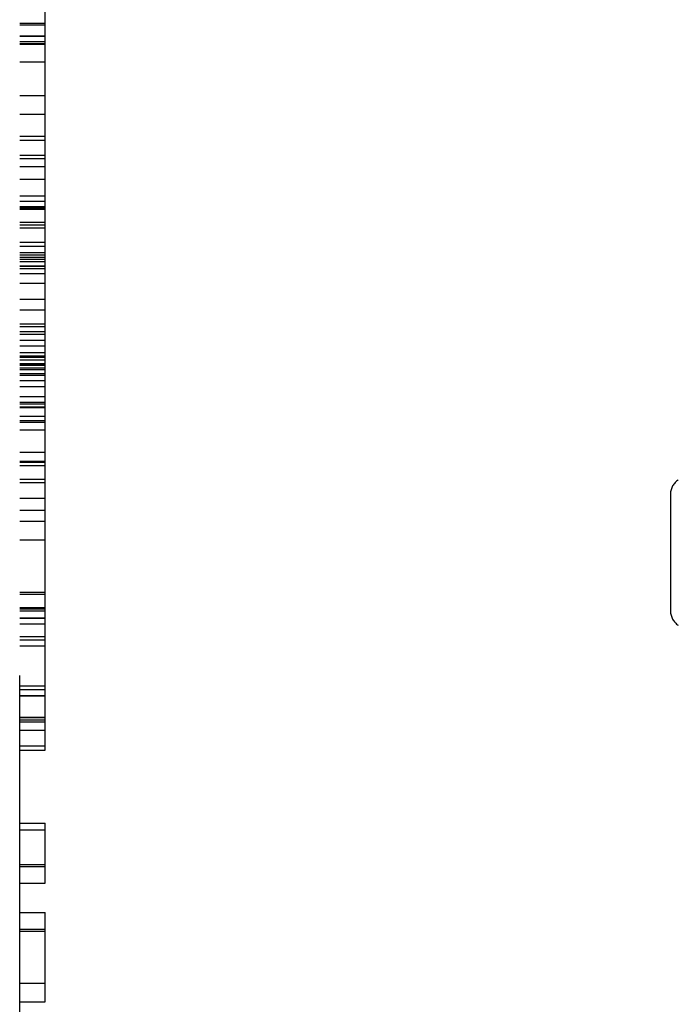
# Model space of a CAD drawing. Header units: inches. Extents: x 0 to 215, y 0 to 139.
# Tile 5 of 96: x 38.26 to 38.65, y 51.517 to 52.099. Entities that reach past the tile are written whole.
import ezdxf

# ---------------------------------------------------------------- set-up
doc = ezdxf.new("R2010")
doc.units = ezdxf.units.IN
doc.header["$LTSCALE"] = 11.804375
doc.header["$MEASUREMENT"] = 0
doc.linetypes.add('HIDDEN', pattern=[0.2, 0.1, -0.1])
doc.layers.add('DEFAULT_2', color=8, linetype='HIDDEN')

msp = doc.modelspace()

# ---------------------------------------------------------------- linework, layer by layer
at = {"layer": 'DEFAULT_2', "color": 8, "linetype": 'HIDDEN'}
for p, q in [((38.38539, 53.48584), (38.38539, 50.51584)), ((38.26039, 50.53084), (38.26039, 53.47084)), ((38.27539, 51.66727), (38.27539, 52.33204)), ((38.26039, 52.09651), (38.27539, 52.09651)), ((38.26039, 52.0956), (38.27539, 52.0956)), ((38.26039, 52.08901), (38.27539, 52.08901)), ((38.26039, 52.08878), (38.27539, 52.08878)), ((38.26039, 52.08572), (38.27539, 52.08572)), ((38.26039, 52.08569), (38.27539, 52.08569)), ((38.26039, 52.08455), (38.27539, 52.08455)), ((38.26039, 52.08411), (38.27539, 52.08411)), ((38.26039, 52.07364), (38.27539, 52.07364)), ((38.26039, 52.05379), (38.27539, 52.05379)), ((38.26039, 52.04274), (38.27539, 52.04274)), ((38.26039, 52.02985), (38.27539, 52.02985)), ((38.26039, 52.02739), (38.27539, 52.02739)), ((38.26039, 52.01849), (38.27539, 52.01849)), ((38.26039, 52.01659), (38.27539, 52.01659)), ((38.26039, 52.01185), (38.27539, 52.01185)), ((38.26039, 52.0044), (38.27539, 52.0044)), ((38.26039, 51.99453), (38.27539, 51.99453)), ((38.26039, 51.99139), (38.27539, 51.99139)), ((38.26039, 51.98823), (38.27539, 51.98823)), ((38.26039, 51.98748), (38.27539, 51.98748)), ((38.26039, 51.98663), (38.27539, 51.98663)), ((38.26039, 51.97912), (38.27539, 51.97912)), ((38.26039, 51.97754), (38.27539, 51.97754)), ((38.26039, 51.9757), (38.27539, 51.9757)), ((38.26039, 51.96717), (38.27539, 51.96717)), ((38.26039, 51.96483), (38.27539, 51.96483)), ((38.26039, 51.96107), (38.27539, 51.96107)), ((38.26039, 51.95983), (38.27539, 51.95983)), ((38.26039, 51.9584), (38.27539, 51.9584)), ((38.26039, 51.95716), (38.27539, 51.95716)), ((38.26039, 51.95581), (38.27539, 51.95581)), ((38.26039, 51.95334), (38.27539, 51.95334)), ((38.26039, 51.95299), (38.27539, 51.95299)), ((38.27539, 51.95292), (38.26039, 51.95292)), ((38.26039, 51.9517), (38.27539, 51.9517)), ((38.26039, 51.94878), (38.27539, 51.94878)), ((38.26039, 51.9431), (38.27539, 51.9431)), ((38.26039, 51.93352), (38.27539, 51.93352)), ((38.26039, 51.92735), (38.27539, 51.92735)), ((38.26039, 51.91894), (38.27539, 51.91894)), ((38.26039, 51.91744), (38.27539, 51.91744)), ((38.26039, 51.91454), (38.27539, 51.91454)), ((38.26039, 51.91299), (38.27539, 51.91299)), ((38.26039, 51.90934), (38.27539, 51.90934)), ((38.26039, 51.90608), (38.27539, 51.90608)), ((38.26039, 51.90213), (38.27539, 51.90213)), ((38.26039, 51.90006), (38.27539, 51.90006)), ((38.26039, 51.89936), (38.27539, 51.89936)), ((38.26039, 51.89782), (38.27539, 51.89782)), ((38.26039, 51.89557), (38.27539, 51.89557)), ((38.26039, 51.89536), (38.27539, 51.89536)), ((38.27539, 51.89531), (38.26039, 51.89531)), ((38.26039, 51.8952), (38.27539, 51.8952)), ((38.26039, 51.89454), (38.27539, 51.89454)), ((38.26039, 51.89307), (38.27539, 51.89307)), ((38.26039, 51.89199), (38.27539, 51.89199)), ((38.26039, 51.88961), (38.27539, 51.88961)), ((38.26039, 51.88879), (38.27539, 51.88879)), ((38.26039, 51.88545), (38.27539, 51.88545)), ((38.26039, 51.88202), (38.27539, 51.88202)), ((38.26039, 51.87606), (38.27539, 51.87606)), ((38.26039, 51.87281), (38.27539, 51.87281)), ((38.26039, 51.87177), (38.27539, 51.87177)), ((38.26039, 51.87005), (38.27539, 51.87005)), ((38.26039, 51.86958), (38.27539, 51.86958)), ((38.26039, 51.86453), (38.27539, 51.86453)), ((38.26039, 51.86194), (38.27539, 51.86194)), ((38.26039, 51.86102), (38.27539, 51.86102)), ((38.26039, 51.8565), (38.27539, 51.8565)), ((38.26039, 51.84331), (38.27539, 51.84331)), ((38.27539, 51.83771), (38.26039, 51.83771)), ((38.26039, 51.83738), (38.27539, 51.83738)), ((38.26039, 51.83531), (38.27539, 51.83531)), ((38.26039, 51.82738), (38.27539, 51.82738)), ((38.26039, 51.82523), (38.27539, 51.82523)), ((38.26039, 51.81602), (38.27539, 51.81602)), ((38.64489, 51.81849), (38.64489, 51.74944)), ((38.26039, 51.80897), (38.27539, 51.80897)), ((38.26039, 51.80245), (38.27539, 51.80245)), ((38.26039, 51.7914), (38.27539, 51.7914)), ((38.26039, 51.76052), (38.27539, 51.76052)), ((38.26039, 51.75942), (38.27539, 51.75942)), ((38.26039, 51.75162), (38.27539, 51.75162)), ((38.26039, 51.7512), (38.27539, 51.7512)), ((38.26039, 51.75068), (38.27539, 51.75068)), ((38.26039, 51.74947), (38.27539, 51.74947)), ((38.26039, 51.74543), (38.27539, 51.74543)), ((38.26039, 51.74517), (38.27539, 51.74517)), ((38.27539, 51.74164), (38.26039, 51.74164)), ((38.26039, 51.73443), (38.27539, 51.73443)), ((38.26039, 51.73235), (38.27539, 51.73235)), ((38.26039, 51.72897), (38.27539, 51.72897)), ((38.26039, 51.70523), (38.27539, 51.70523)), ((38.26039, 51.70311), (38.27539, 51.70311)), ((38.26039, 51.69965), (38.27539, 51.69965)), ((38.26039, 51.69933), (38.27539, 51.69933)), ((38.26039, 51.68674), (38.27539, 51.68674)), ((38.26039, 51.68662), (38.27539, 51.68662)), ((38.26039, 51.68523), (38.27539, 51.68523)), ((38.26039, 51.68515), (38.27539, 51.68515)), ((38.26039, 51.68404), (38.27539, 51.68404)), ((38.26039, 51.67918), (38.27539, 51.67918)), ((38.27539, 51.66964), (38.26039, 51.66964)), ((38.26039, 51.66727), (38.27539, 51.66727)), ((38.26039, 51.62411), (38.27539, 51.62411)), ((38.27539, 51.58869), (38.27539, 51.62411)), ((38.26039, 51.62031), (38.27539, 51.62031)), ((38.26039, 51.59974), (38.27539, 51.59974)), ((38.26039, 51.59863), (38.27539, 51.59863)), ((38.26039, 51.58869), (38.27539, 51.58869)), ((38.26039, 51.5715), (38.27539, 51.5715)), ((38.27539, 51.51864), (38.27539, 51.5715)), ((38.26039, 51.56162), (38.27539, 51.56162)), ((38.26039, 51.56045), (38.27539, 51.56045)), ((38.26039, 51.52969), (38.27539, 51.52969)), ((38.26039, 51.51864), (38.27539, 51.51864))]:
    msp.add_line(p, q, dxfattribs=at)
for centre, start, end in [((38.65489, 51.81849), 122.61924, 180), ((38.65489, 51.74944), 180, 237.38076)]:
    msp.add_arc(centre, 0.01, start, end, dxfattribs=at)

doc.saveas('drawing.dxf')
